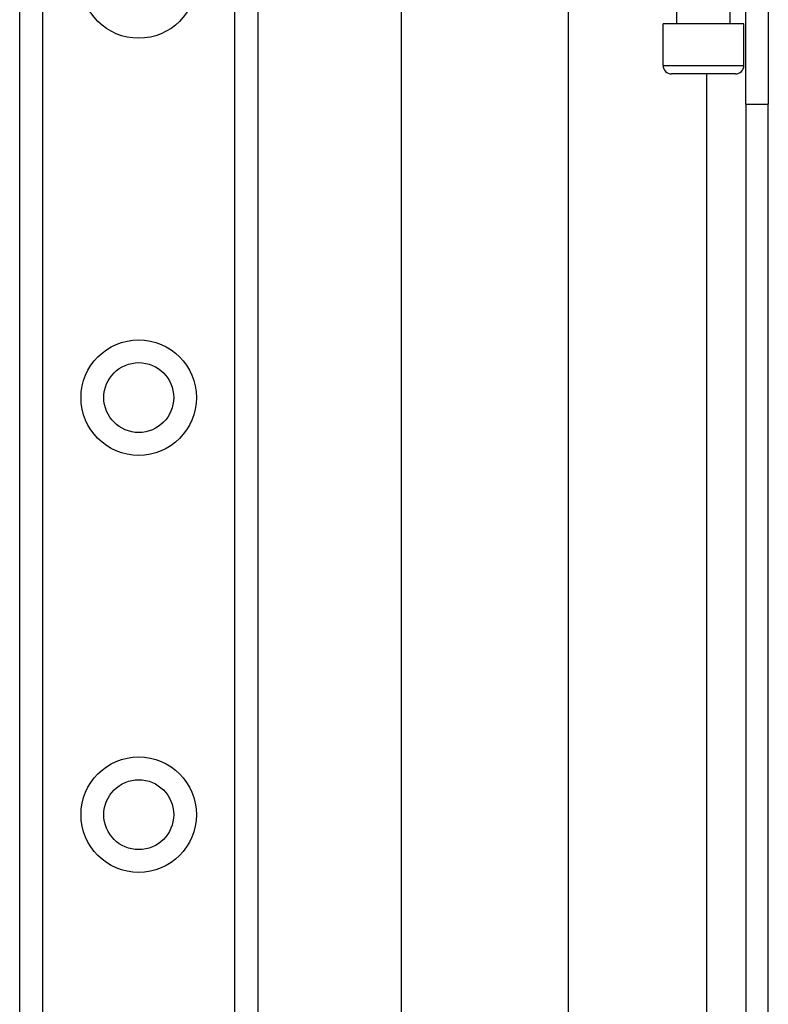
# Model space of a CAD drawing. Header units: inches. Extents: x 3 to 112, y 6 to 61.
# Tile 48 of 67: x 21.5 to 23.27, y 35.2 to 37.53. Entities that reach past the tile are written whole.
import ezdxf

# ---------------------------------------------------------------- set-up
doc = ezdxf.new("R2010")
doc.units = ezdxf.units.IN
doc.header["$MEASUREMENT"] = 0
doc.layers.add('Visible Edges(ANSI)', color=7, linetype='Continuous', lineweight=25)
doc.layers.add('Visible Tangent Edges(ANSI)', color=7, linetype='Continuous', lineweight=25)

msp = doc.modelspace()

# ---------------------------------------------------------------- linework, layer by layer
at = {"layer": 'Visible Edges(ANSI)'}
for p, q in [((21.4991, 14.6158), (21.4991, 41.9246)), ((22.0611, 41.9246), (22.0611, 14.6158)), ((22.3999, 18.0536), (22.3999, 38.4867)), ((22.7936, 37.6717), (22.7936, 18.8687)), ((23.0501, 37.5181), (23.0501, 37.6717)), ((23.1761, 37.5181), (23.1761, 37.6717)), ((23.2131, 37.3287), (23.2131, 37.6407)), ((23.2661, 37.6407), (23.2661, 37.3287)), ((23.2085, 37.5181), (23.0176, 37.5181)), ((23.0176, 37.4197), (23.0176, 37.5181)), ((23.2085, 37.4197), (23.2085, 37.5181)), ((23.1889, 37.4), (23.0373, 37.4)), ((23.2131, 37.3287), (23.2131, 19.2117)), ((23.2661, 19.2117), (23.2661, 37.3287))]:
    msp.add_line(p, q, dxfattribs=at)
for centre in [(21.7801, 36.6363), (21.7801, 35.652)]:
    msp.add_circle(centre, 0.0825, dxfattribs=at)
for centre, start, end in [((23.0373, 37.4197), 180, 270), ((23.1889, 37.4197), 270, 0)]:
    msp.add_arc(centre, 0.0197, start, end, dxfattribs=at)
at = {"layer": 'Visible Tangent Edges(ANSI)'}
for p, q in [((21.5529, 41.9246), (21.5529, 14.6158)), ((22.0072, 14.6158), (22.0072, 41.9246)), ((23.0176, 37.4197), (23.2085, 37.4197)), ((23.1201, 37.4), (23.1201, 19.1403)), ((23.2131, 37.3287), (23.2661, 37.3287))]:
    msp.add_line(p, q, dxfattribs=at)
for centre in [(21.7801, 37.6205), (21.7801, 36.6363), (21.7801, 35.652)]:
    msp.add_circle(centre, 0.1363, dxfattribs=at)

doc.saveas('drawing.dxf')
